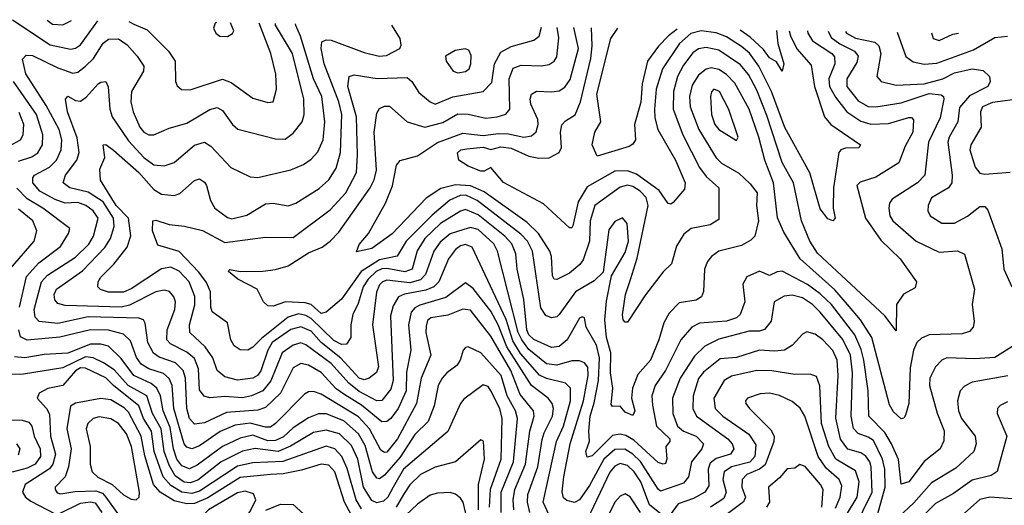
# Model space of a CAD drawing. Extents: x 1308313 to 1441400, y 959662 to 1036319.
# Tile 221 of 256: x 1311815 to 1315702, y 1034363 to 1036279. Entities that reach past the tile are written whole.
import ezdxf

# ---------------------------------------------------------------- set-up
doc = ezdxf.new("R2010")
doc.units = 0

msp = doc.modelspace()

# ---------------------------------------------------------------- linework, layer by layer
at = {"layer": '0CON10XD'}
for points in [[(1311787.2, 1036278.5), (1311935, 1036180), (1312015, 1036162.6), (1312035, 1036166.5), (1312055, 1036179.6), (1312124, 1036273.7)], [(1313829.4, 1034335), (1313820.1, 1034375), (1313821.2, 1034405), (1313860.4, 1034515), (1313878.1, 1034621.9), (1313885, 1034648.9), (1313917.8, 1034715), (1313921.7, 1034745), (1313917.5, 1034765), (1313901.8, 1034785), (1313835.1, 1034835.1), (1313738.6, 1034988.6), (1313703.9, 1035075), (1313675, 1035128.1), (1313605, 1035218.2), (1313575, 1035240), (1313497.7, 1035182.3), (1313395, 1035152.8), (1313375, 1035142.3), (1313360, 1035125), (1313350.2, 1035075), (1313359.2, 1034975), (1313342.3, 1034887.7), (1313340.7, 1034815), (1313309.5, 1034745), (1313280.6, 1034705), (1313265, 1034693.6), (1313245, 1034691.9), (1313165, 1034757.9), (1313098.6, 1034798.6), (1313065, 1034822.8), (1313005, 1034886.6), (1312955, 1034915.6), (1312925, 1034921.7), (1312894.3, 1034905), (1312844.7, 1034805.3), (1312785, 1034748.1), (1312755, 1034737.6), (1312631.4, 1034728.6), (1312545, 1034688.3), (1312505, 1034682.5), (1312486, 1034705), (1312475.4, 1034745.4), (1312469.3, 1034865), (1312461, 1034895), (1312430.6, 1034925), (1312365, 1034947.8), (1312343.1, 1034963.1), (1312320.7, 1035005), (1312310.9, 1035080.9), (1312304.3, 1035095), (1312285, 1035100.7), (1312085, 1035107), (1311965, 1035080.2), (1311892.5, 1035087.5), (1311876.1, 1035105), (1311872, 1035135), (1311901, 1035245), (1311925, 1035270.4), (1312035, 1035342.4), (1312087.5, 1035392.5), (1312106.1, 1035425), (1312124.8, 1035495), (1312105.7, 1035525), (1312076.7, 1035545), (1312045, 1035557), (1311995, 1035554.8), (1311955, 1035568.9), (1311895, 1035602.7), (1311866.4, 1035635), (1311866.6, 1035655), (1311873.3, 1035665), (1311932.8, 1035697.2), (1311960, 1035725), (1311979, 1035765), (1311981.3, 1035805), (1311970.6, 1035845), (1311920, 1035940), (1311839.2, 1036065), (1311826.6, 1036123.4), (1311841.2, 1036138.8), (1311865, 1036137.7), (1311965, 1036088), (1312025, 1036068), (1312045, 1036071.8), (1312075, 1036095.2), (1312106.9, 1036125), (1312145, 1036186.5), (1312165, 1036202.1), (1312205, 1036203.7), (1312239.8, 1036179.8), (1312279.3, 1036135), (1312304.6, 1036095), (1312303.2, 1036075), (1312256.2, 1035995), (1312254, 1035955), (1312263.3, 1035915), (1312288.7, 1035855), (1312305, 1035835.4), (1312325, 1035824), (1312345, 1035823.9), (1312405, 1035850.8), (1312475, 1035870.9), (1312565, 1035924.7), (1312595, 1035931.6), (1312615, 1035920.4), (1312655.4, 1035865), (1312676.3, 1035846.3), (1312825, 1035808.7), (1312862.4, 1035807.6), (1312895, 1035831.5), (1312929.7, 1035875), (1312937.4, 1035905), (1312937.2, 1035965), (1312891.5, 1036145), (1312825, 1036256.5), (1312824.3, 1036263.8)], [(1311923.1, 1036276.6), (1311945, 1036261.2), (1311985, 1036258.6), (1312019.5, 1036275.2)], [(1312427.4, 1035135), (1312430.5, 1035165), (1312424.1, 1035185), (1312406, 1035206), (1312385, 1035212.1), (1312352.2, 1035205), (1312248.1, 1035151.9), (1312215, 1035144.4), (1311995, 1035150.8), (1311965, 1035159.6), (1311953.1, 1035173.1), (1311951, 1035195), (1311960.3, 1035215), (1312062.4, 1035287.6), (1312150.5, 1035379.5), (1312173.1, 1035415), (1312187.7, 1035462.3), (1312185.1, 1035495), (1312145, 1035559.7), (1312085, 1035597.6), (1312013.5, 1035615), (1311986.2, 1035635), (1311995.3, 1035665), (1312041.2, 1035725), (1312049.3, 1035755), (1312042, 1035812), (1312004.3, 1035915), (1311996.4, 1035965), (1312005, 1035976.8), (1312035, 1035960.4), (1312055, 1035957.1), (1312077.4, 1035972.6), (1312125, 1036025.4), (1312135, 1036032.7), (1312155, 1036034.2), (1312163.9, 1036013.9), (1312171, 1035925), (1312180.6, 1035895), (1312245, 1035800.4), (1312305, 1035734.4), (1312345, 1035706.2), (1312385, 1035702), (1312424.7, 1035715.3), (1312505, 1035783.2), (1312545, 1035796), (1312569.9, 1035779.9), (1312648.9, 1035695), (1312725, 1035658.6), (1312755, 1035656.3), (1312885, 1035686.5), (1312935, 1035706.7), (1312965, 1035728), (1312992.3, 1035757.7), (1313012.4, 1035805), (1313020, 1035875), (1313008, 1035975), (1312975.4, 1036045), (1312923.8, 1036213.8), (1312904.7, 1036255.3), (1312904, 1036262.7)], [(1312245.8, 1036272), (1312265, 1036260.6), (1312318.3, 1036238.3), (1312402.5, 1036155), (1312428.2, 1036115), (1312430.4, 1036035), (1312437.2, 1036017.2), (1312453.7, 1036003.7), (1312488, 1036002), (1312615, 1036044.1), (1312650.4, 1036030.4), (1312735, 1035968.4), (1312795, 1035951.8), (1312815.3, 1035954.7), (1312829.4, 1036005), (1312826.4, 1036063.6), (1312806.9, 1036145), (1312760, 1036264.7)], [(1312591.8, 1036267.1), (1312586.7, 1036265), (1312580, 1036245), (1312588.8, 1036225), (1312605, 1036214.2), (1312635, 1036212), (1312655, 1036223.8), (1312660, 1036235), (1312647.7, 1036266.3)], [(1315201, 1034325), (1315232.1, 1034435), (1315229.9, 1034505), (1315221.3, 1034545), (1315185, 1034618), (1315165, 1034632.2), (1315125, 1034646.1), (1315106.2, 1034666.2), (1315096.8, 1034715), (1315102.5, 1034885), (1315094.6, 1034955), (1315065, 1035017), (1314975.1, 1035125.1), (1314944.4, 1035155), (1314905, 1035181.3), (1314865, 1035191.5), (1314832.5, 1035187.5), (1314794, 1035165), (1314781.2, 1035088.8), (1314755, 1035056.7), (1314735, 1035050), (1314695, 1035050), (1314575, 1035018.9), (1314519.2, 1034990.8), (1314478.5, 1034951.5), (1314422.6, 1034865), (1314391.6, 1034785), (1314393.8, 1034725), (1314411.7, 1034675), (1314435, 1034654.8), (1314485.4, 1034635), (1314514.7, 1034605), (1314507.6, 1034585), (1314466.6, 1034535), (1314455.2, 1034475), (1314435, 1034450), (1314345, 1034418.8), (1314335, 1034426), (1314265.1, 1034535.1), (1314235, 1034565.1), (1314204.1, 1034584.1), (1314165, 1034583.2), (1314121.4, 1034545), (1314065, 1034441.6), (1314025, 1034384.7), (1314005, 1034373.9), (1313975, 1034381.3), (1313962.3, 1034392.3), (1313956.1, 1034416.1), (1313962.9, 1034475), (1313988.4, 1034605), (1314040.1, 1034775), (1314059.5, 1034875), (1314057.2, 1034907.2), (1314045, 1034925.3), (1314025, 1034933), (1313995, 1034932.2), (1313935, 1034916.2), (1313895, 1034921.4), (1313825, 1034977.4), (1313796.8, 1035015), (1313783.4, 1035045), (1313700.8, 1035365), (1313687.4, 1035395), (1313625, 1035451.3), (1313595, 1035458.4), (1313568.6, 1035451.4), (1313515, 1035433.3), (1313475, 1035400.7), (1313449.5, 1035365), (1313416.6, 1035273.4), (1313397.9, 1035252.1), (1313355, 1035240.9), (1313265, 1035251.5), (1313246.9, 1035245), (1313235, 1035232.4), (1313224, 1035204), (1313208.3, 1035075), (1313231.1, 1034908.9), (1313223.5, 1034886.5), (1313195, 1034864.1), (1313175, 1034858.1), (1313155, 1034864.8), (1313083.3, 1034943.3), (1313005.4, 1035005.4), (1312965, 1035049.3), (1312925, 1035066.6), (1312885, 1035056.1), (1312812.3, 1035005), (1312794.2, 1034975), (1312767, 1034893), (1312753.5, 1034875), (1312735.7, 1034864.3), (1312675, 1034856.5), (1312625, 1034870.2), (1312595.2, 1034895.2), (1312577.9, 1034945), (1312547.7, 1034987.7), (1312486.8, 1035045), (1312485.6, 1035075), (1312506.1, 1035153.9), (1312506.6, 1035186.6), (1312484.1, 1035245), (1312445, 1035287), (1312412.3, 1035302.3), (1312375, 1035295.2), (1312255, 1035216.4), (1312225, 1035203.5), (1312165, 1035203.8), (1312134.1, 1035214.1), (1312123.3, 1035225), (1312124.6, 1035245), (1312135, 1035262.2), (1312186.1, 1035313.9), (1312239, 1035381), (1312253.6, 1035426.4), (1312244, 1035495), (1312195.2, 1035545), (1312134.6, 1035645), (1312131.1, 1035688.9), (1312151.1, 1035735), (1312144.5, 1035785.5), (1312155, 1035786.7), (1312185, 1035763.6), (1312285, 1035675.2), (1312345, 1035609.2), (1312375, 1035590.9), (1312425, 1035584.6), (1312447.5, 1035592.5), (1312505, 1035643.6), (1312525, 1035650.5), (1312545, 1035637.8), (1312553.1, 1035625), (1312568.1, 1035565), (1312585.3, 1035535), (1312635, 1035498.4), (1312653.1, 1035493.1), (1312712.1, 1035507.9), (1312785, 1035552.6), (1312815, 1035554.2), (1312875, 1035544.7), (1312905, 1035554.7), (1312997.5, 1035612.5), (1313035, 1035646.2), (1313065, 1035692.2), (1313080.8, 1035755), (1313086.8, 1035905), (1313075.4, 1035955), (1313016.6, 1036105), (1313004.8, 1036165.2), (1313008.3, 1036191.7), (1313025, 1036199.3), (1313045, 1036197.2), (1313175, 1036149.1), (1313234.7, 1036135.3), (1313262.6, 1036137.4), (1313315.6, 1036165), (1313321.3, 1036178.7), (1313317.5, 1036205), (1313283.5, 1036257.3)], [(1315742.7, 1034995), (1315665, 1034946.5), (1315585, 1034940.8), (1315475, 1034944.1), (1315454.8, 1034935.2), (1315430.8, 1034909.2), (1315408.1, 1034865), (1315406.5, 1034835), (1315436.5, 1034726.5), (1315464, 1034656), (1315462.9, 1034617.1), (1315448.2, 1034585), (1315385, 1034535.3), (1315325, 1034455.9), (1315295, 1034446.2), (1315283.8, 1034543.8), (1315256.2, 1034605), (1315230.1, 1034650.1), (1315166.5, 1034715), (1315164.5, 1034815), (1315147.8, 1034935), (1315137.5, 1034977.5), (1315112.5, 1035035), (1315020, 1035155), (1314975, 1035197.7), (1314925, 1035234.2), (1314825, 1035286.3), (1314805, 1035284.3), (1314775, 1035269.4), (1314735, 1035286.3), (1314685, 1035264.4), (1314670, 1035235), (1314677.7, 1035165), (1314658.9, 1035115), (1314645, 1035101.8), (1314605, 1035089.2), (1314498.3, 1035081.7), (1314467.9, 1035065), (1314424.8, 1035015.2), (1314364.8, 1034895), (1314323.2, 1034835), (1314310.2, 1034795), (1314312.8, 1034757.3), (1314329, 1034675), (1314380.9, 1034625), (1314381.8, 1034615), (1314365.2, 1034594.8), (1314370, 1034545), (1314365, 1034528.2), (1314355, 1034524.7), (1314335, 1034531.7), (1314240, 1034620), (1314208.4, 1034638.4), (1314185, 1034643.9), (1314155, 1034638.3), (1314075, 1034558), (1314055, 1034553.1), (1314050, 1034575), (1314064.7, 1034615.3), (1314061.5, 1034655), (1314066.9, 1034715), (1314083.1, 1034766.9), (1314099.3, 1034855), (1314104, 1034944), (1314091.7, 1034995), (1314050.7, 1035065), (1314045, 1035102.5), (1314035, 1035106.5), (1314025, 1035100.6), (1313975.8, 1035015), (1313945, 1034988.7), (1313914.3, 1034985), (1313845, 1035016.9), (1313825, 1035034.8), (1313816.4, 1035055), (1313804.9, 1035174.9), (1313778.6, 1035295), (1313773.5, 1035355), (1313757.3, 1035395), (1313730.5, 1035425), (1313625, 1035508.4), (1313575, 1035530), (1313555, 1035523.5), (1313475.9, 1035474.1), (1313414.2, 1035415), (1313383.5, 1035366.5), (1313365, 1035294.3), (1313335, 1035284.2), (1313265, 1035296.9), (1313245, 1035295.3), (1313222.6, 1035285), (1313190.9, 1035255), (1313171.4, 1035225), (1313151.6, 1035158.4), (1313130.4, 1035115), (1313122.9, 1035075), (1313122.9, 1035025), (1313105, 1034998.7), (1313085, 1034997.4), (1313055, 1035013.2), (1312965, 1035100.4), (1312945, 1035112.2), (1312915, 1035118.1), (1312874.6, 1035105.4), (1312769.6, 1035020.4), (1312735, 1034986.7), (1312715, 1034975.4), (1312685, 1034976.7), (1312661.7, 1034991.7), (1312649, 1035015), (1312635, 1035082.5), (1312575, 1035125.7), (1312569.2, 1035145), (1312568.4, 1035205), (1312551.9, 1035241.9), (1312522.2, 1035282.2), (1312445, 1035363.5), (1312359.7, 1035389.7), (1312339.1, 1035445), (1312340.6, 1035485), (1312352.5, 1035487.5), (1312405, 1035470.2), (1312465, 1035463.7), (1312536.7, 1035446.7), (1312625, 1035399.5), (1312785, 1035421.3), (1312895, 1035419.6), (1313041, 1035529), (1313102.2, 1035595), (1313144.5, 1035675.5), (1313148.7, 1035745), (1313145.2, 1035895), (1313110.9, 1036015), (1313116, 1036054), (1313135, 1036061.5), (1313226.1, 1036046.1), (1313345, 1036050), (1313363.1, 1036035), (1313391.3, 1035991.3), (1313435, 1035954.7), (1313455, 1035945.3), (1313525, 1035974.5), (1313644.2, 1035995.7), (1313679.3, 1036030.7), (1313689.1, 1036105), (1313715, 1036150.5), (1313755, 1036172.8), (1313845, 1036197.9), (1313866, 1036214), (1313874.6, 1036249)], [(1315006.7, 1036232.9), (1315018.2, 1036208.2), (1315052.9, 1036182.9), (1315110.9, 1036155), (1315124.8, 1036135), (1315120.1, 1036109.9), (1315079.8, 1036045), (1315080.9, 1036015), (1315125, 1035958.8), (1315165, 1035936.5), (1315195, 1035935.2), (1315295, 1035951), (1315405, 1035987.3), (1315452.5, 1035982.5), (1315462.3, 1035975), (1315463.4, 1035965), (1315448.6, 1035891.4), (1315402.5, 1035795), (1315388.4, 1035665), (1315359.6, 1035635), (1315259.3, 1035570.7), (1315248.9, 1035555), (1315245.9, 1035535), (1315250, 1035505), (1315262, 1035485), (1315354.4, 1035404.4), (1315445, 1035362), (1315516.8, 1035366.8), (1315545, 1035354), (1315584.5, 1035215), (1315574.6, 1035155), (1315582.6, 1035087.4), (1315579.4, 1035065), (1315565, 1035048.6), (1315535, 1035039.6), (1315404.8, 1035035.2), (1315375, 1035022.7), (1315356.6, 1035005), (1315343, 1034975), (1315330, 1034905), (1315324.5, 1034765), (1315311.7, 1034718.3), (1315305, 1034706.7), (1315295, 1034704.2), (1315265, 1034732.2), (1315249.2, 1034759.2), (1315178.7, 1035025), (1315134.1, 1035094.1), (1315082.5, 1035155), (1315032.7, 1035212.7), (1314895.7, 1035335), (1314831, 1035441), (1314806.7, 1035496.7), (1314790.7, 1035635), (1314756.4, 1035725), (1314732.7, 1035815), (1314694.8, 1035925), (1314638.1, 1036028.1), (1314605, 1036062.7), (1314575, 1036082.5), (1314545, 1036088.8), (1314525, 1036083.5), (1314495, 1036059.7), (1314470.1, 1036019.9), (1314459.8, 1035975), (1314461.2, 1035935), (1314496.2, 1035845), (1314564.1, 1035734.1), (1314585, 1035713), (1314653.4, 1035673.4), (1314698.3, 1035631.7), (1314725.8, 1035595), (1314723.3, 1035545), (1314731.1, 1035485), (1314717.1, 1035425), (1314701.7, 1035408.3), (1314665, 1035388.2), (1314575.2, 1035364.8), (1314546.5, 1035345), (1314530.4, 1035325), (1314518.7, 1035295), (1314513.9, 1035206.1), (1314506.5, 1035185), (1314485, 1035171.5), (1314418.1, 1035161.9), (1314378.8, 1035121.2), (1314357.6, 1035082.4), (1314338.7, 1035015), (1314305.2, 1034935), (1314255, 1034879.5), (1314233.9, 1034825), (1314229.7, 1034785), (1314242.9, 1034735), (1314235, 1034716.7), (1314205, 1034730.9), (1314185, 1034753.5), (1314155, 1034752.5), (1314150, 1034760), (1314157.1, 1034825), (1314147.2, 1034885), (1314148.8, 1034965), (1314131.8, 1035025), (1314124.6, 1035095), (1314131.3, 1035168.7), (1314151.3, 1035268.7), (1314205, 1035360.4), (1314218.3, 1035405), (1314213.6, 1035475), (1314195, 1035496.7), (1314165, 1035482.5), (1314140.6, 1035449.4), (1314117.9, 1035282.1), (1314082.2, 1035247.8), (1314009.5, 1035205), (1313945, 1035115.3), (1313935, 1035106.4), (1313915, 1035102), (1313891.9, 1035111.9), (1313872.1, 1035142.1), (1313839.5, 1035365), (1313820.3, 1035405), (1313792.9, 1035432.9), (1313621.5, 1035565), (1313576.4, 1035586.4), (1313553.9, 1035585), (1313513.6, 1035566.4), (1313442.7, 1035507.3), (1313341.2, 1035405), (1313304.5, 1035345.5), (1313235, 1035331.6), (1313163.5, 1035285), (1313085, 1035176.2), (1313025, 1035124.7), (1313005, 1035119.6), (1312965, 1035154.8), (1312942, 1035162), (1312864.8, 1035165.2), (1312815, 1035148.4), (1312795, 1035150), (1312777.7, 1035165), (1312752.5, 1035215), (1312675.8, 1035255), (1312638.8, 1035285), (1312640.8, 1035289.2), (1312645, 1035293.3), (1312685, 1035285.3), (1312775, 1035286.7), (1312825, 1035293.1), (1312875, 1035307.9), (1312955, 1035359.1), (1313008.6, 1035381.4), (1313041.2, 1035405), (1313075, 1035440.9), (1313199.1, 1035615), (1313215, 1035646.5), (1313223.8, 1035685), (1313214.8, 1035835), (1313225, 1035910), (1313235, 1035928.6), (1313255, 1035937.8), (1313275, 1035937.5), (1313345, 1035876.2), (1313415, 1035854.2), (1313485, 1035873.3), (1313545, 1035906.6), (1313585, 1035905.9), (1313655, 1035890.5), (1313700, 1035895), (1313733.9, 1035906.1), (1313749.3, 1035925), (1313747.3, 1036045), (1313762.5, 1036087.5), (1313795, 1036099.6), (1313875, 1036096.9), (1313905, 1036101.6), (1313924.6, 1036115), (1313935, 1036131.9), (1313942.8, 1036207.2), (1313937.4, 1036248.1)], [(1314924.4, 1036234.1), (1314926.1, 1036225), (1314945.4, 1036195.4), (1315020.6, 1036145), (1315031.6, 1036131.6), (1315032.4, 1036105), (1315009.5, 1036045), (1315011.7, 1036015), (1315035, 1035972.3), (1315080.3, 1035915), (1315135, 1035878.8), (1315175, 1035866.6), (1315245, 1035868.6), (1315325, 1035892.9), (1315335, 1035892.7), (1315343, 1035883), (1315340.4, 1035835), (1315310.1, 1035779.9), (1315286.1, 1035713.9), (1315195, 1035658), (1315132.5, 1035637.5), (1315119.6, 1035625), (1315153.9, 1035495), (1315215, 1035409.1), (1315290.9, 1035335), (1315355.8, 1035244.2), (1315349.7, 1035220.3), (1315304.3, 1035195.7), (1315276.9, 1035155), (1315275, 1035051.2), (1315229.9, 1035109.9), (1314965, 1035357.6), (1314933.8, 1035405), (1314901.1, 1035485), (1314869.8, 1035635), (1314824.9, 1035715), (1314765, 1035900), (1314725, 1036000.8), (1314692.7, 1036062.7), (1314661.1, 1036101.1), (1314575, 1036157.7), (1314525, 1036168.4), (1314495, 1036163.5), (1314472.2, 1036147.8), (1314435, 1036098.7), (1314412, 1036055), (1314395.9, 1035995), (1314394.4, 1035925), (1314432.5, 1035825), (1314498.4, 1035695), (1314525, 1035660), (1314575.3, 1035615), (1314575, 1035490), (1314541.3, 1035468.7), (1314465.7, 1035454.3), (1314436.9, 1035433.1), (1314408, 1035385), (1314387.8, 1035315), (1314355, 1035284.4), (1314285, 1035192.9), (1314215, 1035085.7), (1314205, 1035085.7), (1314196.9, 1035095), (1314194.7, 1035114.7), (1314206, 1035195), (1314226, 1035254), (1314252.8, 1035337.2), (1314296.3, 1035545), (1314287.5, 1035577.5), (1314265, 1035601.6), (1314235, 1035620.5), (1314215, 1035625.2), (1314185, 1035617.7), (1314085, 1035545.8), (1314067.3, 1035485), (1314064.3, 1035405), (1314039.1, 1035330.9), (1314026.6, 1035313.4), (1313985, 1035279.1), (1313935, 1035253.2), (1313925, 1035255.5), (1313918.5, 1035268.5), (1313914.8, 1035344.8), (1313908.3, 1035365), (1313863.2, 1035435), (1313818.4, 1035478.4), (1313649.1, 1035599.1), (1313595, 1035622.9), (1313535, 1035627.6), (1313477.9, 1035612.1), (1313419.4, 1035575), (1313285, 1035433.7), (1313205, 1035375.8), (1313145, 1035363.3), (1313155, 1035391.9), (1313191.5, 1035435), (1313258.6, 1035555), (1313286.2, 1035623.8), (1313303.1, 1035705), (1313317.1, 1035722.9), (1313385, 1035741.8), (1313465, 1035794.5), (1313565, 1035830.6), (1313645, 1035821.4), (1313705, 1035829.8), (1313745, 1035828.3), (1313805.2, 1035814.8), (1313835, 1035820.9), (1313854.3, 1035835.7), (1313862.2, 1035865), (1313860.2, 1035885), (1313832.2, 1035945), (1313829.7, 1035965), (1313835.5, 1035985), (1313855, 1035997.2), (1313915, 1035993.8), (1313945, 1035998.4), (1313967.1, 1036012.9), (1313987.5, 1036042.5), (1314020.4, 1036165), (1314002.5, 1036247.2)], [(1314853.1, 1036235.1), (1314858.2, 1036215), (1314883.3, 1036163.3), (1314939.1, 1036099.1), (1314952, 1036015), (1314992.2, 1035895), (1315017.7, 1035865), (1315134.2, 1035785), (1315127.1, 1035772.9), (1315075, 1035771.5), (1315056.2, 1035765), (1315048.6, 1035755), (1315027.8, 1035615), (1315025.9, 1035535), (1315034.3, 1035495), (1315025, 1035485.7), (1315005, 1035493.3), (1314975, 1035532), (1314933.7, 1035675), (1314835, 1035853.8), (1314782.6, 1035995), (1314732.8, 1036095), (1314696, 1036146), (1314665, 1036172.2), (1314605, 1036210.6), (1314565, 1036227.3), (1314505, 1036234.2), (1314465, 1036223.5), (1314419.5, 1036185), (1314353, 1036085), (1314327.7, 1036005), (1314321.2, 1035925), (1314322, 1035892), (1314333.9, 1035845), (1314404.5, 1035725), (1314442.6, 1035635), (1314439.6, 1035610.4), (1314395, 1035557.8), (1314385, 1035551.1), (1314375, 1035552.9), (1314339.4, 1035605), (1314249.7, 1035669.7), (1314215, 1035682.4), (1314165, 1035680.7), (1314055, 1035619.1), (1314020.1, 1035559.9), (1313998.8, 1035465), (1313995, 1035457.5), (1313985, 1035457.1), (1313882.5, 1035552.5), (1313725, 1035636.2), (1313675.2, 1035695.2), (1313648.5, 1035681.5), (1313635, 1035681.1), (1313585, 1035700.3), (1313548.6, 1035725), (1313542.9, 1035752.9), (1313556, 1035765), (1313580.6, 1035769.4), (1313645.1, 1035775.1), (1313675, 1035766.4), (1313715, 1035777.2), (1313755, 1035771.2), (1313825, 1035739.7), (1313865, 1035732), (1313905, 1035733.4), (1313944.1, 1035755), (1313954.3, 1035775), (1313950.4, 1035835), (1313955, 1035864), (1313969.9, 1035880.1), (1314007.2, 1035902.8), (1314028.6, 1035955), (1314070, 1036125), (1314075.5, 1036175.5), (1314072.4, 1036246.2)], [(1314410.1, 1036241.4), (1314376, 1036215), (1314336.3, 1036173.7), (1314294, 1036115), (1314271.7, 1036025), (1314267.4, 1035952.6), (1314242.6, 1035865), (1314245.6, 1035805), (1314235, 1035787.5), (1314221.2, 1035778.8), (1314095, 1035740.6), (1314074.4, 1035785), (1314085.3, 1035835), (1314109.2, 1035875), (1314094, 1035985), (1314148.2, 1036205), (1314176.2, 1036244.7)], [(1314802.9, 1036235.8), (1314808, 1036185), (1314831.1, 1036105), (1314825, 1036076), (1314802.4, 1036112.4), (1314775, 1036128.7), (1314751.5, 1036161.5), (1314699.3, 1036209.3), (1314659, 1036237.9)], [(1315075.4, 1036232), (1315079, 1036225), (1315115, 1036205.5), (1315190.3, 1036190.3), (1315207, 1036175), (1315214, 1036145), (1315199.2, 1036055), (1315215.3, 1036035.3), (1315275, 1036020), (1315385, 1036024.9), (1315459.6, 1036045), (1315505, 1036068.8), (1315574.7, 1036084.7), (1315618.2, 1036078.2), (1315643.1, 1036055), (1315646.5, 1036035), (1315636.7, 1036015), (1315565, 1035977.8), (1315525, 1035932.5), (1315518.4, 1035875), (1315484.3, 1035815), (1315479.6, 1035795), (1315496.2, 1035665), (1315494.7, 1035635), (1315481.5, 1035615), (1315415, 1035576.1), (1315400.9, 1035545), (1315400.4, 1035525), (1315408.8, 1035505), (1315455.7, 1035475.7), (1315505, 1035475.7), (1315556.7, 1035503.3), (1315605, 1035541.8), (1315625, 1035541.9), (1315637.1, 1035527.1), (1315692.4, 1035375), (1315700.7, 1035295), (1315732.3, 1035225)], [(1315278.6, 1036229.1), (1315313, 1036133), (1315342.5, 1036112.5), (1315385, 1036103.5), (1315435, 1036107.7), (1315580.1, 1036159.9), (1315665, 1036208.1), (1315715, 1036213)], [(1315414.6, 1036227.2), (1315420.6, 1036205), (1315445, 1036196.2), (1315499, 1036221), (1315521.3, 1036225.7)], [(1313545, 1036069.5), (1313575, 1036074.1), (1313588.8, 1036085), (1313596.1, 1036105), (1313597.7, 1036137.7), (1313588.2, 1036158.2), (1313573.2, 1036163.2), (1313533.6, 1036156.4), (1313496.2, 1036135), (1313498, 1036115), (1313525.6, 1036075.6), (1313545, 1036069.5)], [(1311810, 1035720), (1311862.7, 1035737.3), (1311886.5, 1035753.5), (1311904.5, 1035785.5), (1311907, 1035825), (1311881.3, 1035905), (1311790.8, 1036035)], [(1314645, 1035802.5), (1314651.4, 1035815), (1314615, 1035924.4), (1314578.2, 1035995), (1314555, 1036004.4), (1314545.4, 1035994.6), (1314542.5, 1035975), (1314545.8, 1035905), (1314559.5, 1035865), (1314575, 1035846), (1314645, 1035802.5)], [(1315775, 1035968.2), (1315655, 1035951.6), (1315615.4, 1035935), (1315607.8, 1035915), (1315611.2, 1035855), (1315569.3, 1035785), (1315565.9, 1035765), (1315587.3, 1035697.3), (1315605, 1035673.1), (1315625, 1035669.1), (1315725, 1035676.7)], [(1311745.3, 1035765), (1311817.6, 1035805), (1311829.1, 1035825), (1311831.7, 1035865), (1311813.1, 1035913.1)], [(1311814.9, 1035145), (1311842, 1035265), (1311890, 1035320), (1311975.8, 1035384.2), (1312007.5, 1035435), (1312013.6, 1035455), (1311907, 1035535), (1311845, 1035571.8), (1311803.6, 1035613.6)], [(1311735, 1035248.8), (1311871.8, 1035405), (1311882.4, 1035445), (1311866.5, 1035485), (1311810.5, 1035530.5)], [(1313904.6, 1034324.6), (1313881.5, 1034375), (1313933.7, 1034615), (1313961.7, 1034675), (1313989.4, 1034775), (1313988.9, 1034825), (1313969.4, 1034845), (1313895, 1034863.2), (1313866.9, 1034876.9), (1313792.3, 1034962.3), (1313762.3, 1035012.3), (1313735.6, 1035095.6), (1313600.7, 1035380.7), (1313575, 1035391.5), (1313555, 1035386.7), (1313535, 1035372.5), (1313508.4, 1035335), (1313469.6, 1035245), (1313450.3, 1035225), (1313418.8, 1035211.2), (1313333.7, 1035196.3), (1313310, 1035185), (1313289.6, 1035150.4), (1313279.4, 1035110.6), (1313289.6, 1034855), (1313279.6, 1034820.4), (1313245, 1034776.1), (1313225, 1034775.2), (1313155, 1034811.7), (1313114.4, 1034844.4), (1313045, 1034922), (1312945, 1034996.3), (1312925, 1035004.1), (1312895, 1034994.8), (1312850.6, 1034965), (1312805.9, 1034854.1), (1312774.9, 1034815.1), (1312730.5, 1034795), (1312695, 1034787.2), (1312625, 1034791.6), (1312566.2, 1034786.2), (1312543.3, 1034793.3), (1312525, 1034818.9), (1312520.9, 1034900.9), (1312505, 1034942.1), (1312475, 1034967.2), (1312409.8, 1034999.8), (1312396.3, 1035015), (1312397.5, 1035055), (1312427.4, 1035135)], [(1313765.4, 1034345), (1313762.7, 1034385), (1313769.5, 1034425), (1313811.5, 1034525), (1313829.4, 1034655), (1313845.6, 1034715), (1313843.3, 1034735), (1313790.2, 1034800.2), (1313753.4, 1034895), (1313675, 1035029.5), (1313595, 1035133), (1313565, 1035137.2), (1313505, 1035112.9), (1313437.8, 1035102.2), (1313425, 1035091.9), (1313419.1, 1035069.1), (1313418.9, 1035045), (1313438.4, 1034955), (1313399.8, 1034865), (1313381.9, 1034765), (1313307, 1034625), (1313265, 1034572.7), (1313255, 1034571.4), (1313240.5, 1034580.5), (1313195.7, 1034665), (1313152.4, 1034712.4), (1313005, 1034801.2), (1312975, 1034812.1), (1312955, 1034810.7), (1312938.7, 1034801.3), (1312825.3, 1034685), (1312805, 1034671), (1312785, 1034670.8), (1312725, 1034687.3), (1312665, 1034679.1), (1312606.4, 1034653.6), (1312525, 1034597.2), (1312495, 1034586.1), (1312475, 1034591.7), (1312463.9, 1034605), (1312423.7, 1034745), (1312416.3, 1034835), (1312405, 1034863.5), (1312382.2, 1034882.2), (1312325, 1034901.4), (1312295, 1034919), (1312276, 1034946), (1312252, 1035012), (1312225, 1035037.6), (1312165, 1035053.9), (1312095, 1035054.5), (1311974.1, 1035025.9), (1311845, 1035014.8), (1311817.7, 1035027.7), (1311811.2, 1035055)], [(1315106.9, 1034265), (1315180.9, 1034415), (1315177, 1034515), (1315171.6, 1034535), (1315155, 1034556.5), (1315135, 1034569.6), (1315083.8, 1034583.8), (1315055, 1034623.8), (1315036.6, 1034706.6), (1315045.5, 1034875), (1315042.7, 1034935), (1315025, 1034973.1), (1314985, 1035015.3), (1314955, 1035037.5), (1314922.7, 1035047.3), (1314905, 1035038.6), (1314866, 1034994), (1314834.8, 1034975.2), (1314795, 1034970.4), (1314735, 1034975.2), (1314645, 1034946), (1314579.7, 1034940.3), (1314515, 1034887.6), (1314495, 1034863.2), (1314473.6, 1034795), (1314471.7, 1034745), (1314486.4, 1034715), (1314610.3, 1034625), (1314628.1, 1034605), (1314633.8, 1034585), (1314620.4, 1034565), (1314565, 1034547.7), (1314541.4, 1034528.6), (1314533, 1034505), (1314535, 1034440), (1314519.2, 1034415), (1314475, 1034389.2), (1314415, 1034369.2), (1314383.5, 1034325)], [(1313716.3, 1034335), (1313716.3, 1034415), (1313764.6, 1034535), (1313779.6, 1034705), (1313771.8, 1034735), (1313740, 1034795), (1313715.3, 1034875.3), (1313635, 1034964.1), (1313585, 1034988.1), (1313574.4, 1034985.6), (1313565.5, 1034974.5), (1313553.8, 1034935), (1313541.2, 1034915), (1313501.5, 1034885), (1313482.6, 1034865), (1313467, 1034835), (1313451.7, 1034755), (1313426.9, 1034693.1), (1313375, 1034641.6), (1313317.2, 1034552.8), (1313255, 1034481.7), (1313235, 1034467.6), (1313225, 1034470), (1313207.9, 1034495), (1313178.3, 1034598.3), (1313153, 1034645), (1313095, 1034696), (1313025, 1034723.2), (1312995, 1034724.1), (1312955, 1034708.4), (1312895, 1034669), (1312856.6, 1034633.4), (1312825, 1034617.9), (1312795, 1034617.1), (1312735, 1034639.7), (1312685, 1034627.7), (1312615, 1034595.2), (1312515, 1034521), (1312485, 1034507.3), (1312455, 1034518.8), (1312434.9, 1034545), (1312421.8, 1034585), (1312409.3, 1034669.3), (1312381.3, 1034735), (1312371.2, 1034795), (1312356.2, 1034825), (1312333.8, 1034843.8), (1312265.4, 1034875.4), (1312215, 1034942.6), (1312165, 1034990.4), (1312135, 1034998.5), (1312095, 1034999), (1312005, 1034963.7), (1311911.8, 1034958.2), (1311835, 1034944.5), (1311795, 1034948.8)], [(1313670.2, 1034355), (1313673.5, 1034426.5), (1313715.9, 1034545), (1313719.5, 1034705), (1313710.5, 1034745), (1313675, 1034814.5), (1313665, 1034830.9), (1313645, 1034838.2), (1313568.2, 1034781.8), (1313555.3, 1034764.7), (1313505.5, 1034654.5), (1313329.7, 1034505), (1313288.9, 1034435), (1313267.8, 1034395), (1313251.1, 1034378.9), (1313225, 1034372.2), (1313205, 1034382.1), (1313172.6, 1034435), (1313149.8, 1034545), (1313125, 1034599.2), (1313077.6, 1034645), (1313025, 1034659), (1312975, 1034649.5), (1312884.1, 1034595.9), (1312835.3, 1034574.7), (1312745, 1034587.5), (1312695, 1034576.8), (1312609.8, 1034535), (1312518, 1034462), (1312488.6, 1034451.4), (1312464.6, 1034454.6), (1312429.3, 1034479.3), (1312405, 1034521), (1312384.7, 1034575), (1312373.5, 1034665), (1312339.2, 1034725), (1312317.2, 1034795), (1312243.2, 1034835), (1312187.7, 1034897.7), (1312146.5, 1034925), (1312104.9, 1034944.9), (1312075, 1034948.9), (1311985, 1034904.8), (1311829.6, 1034880.4), (1311779.1, 1034879.1)], [(1313165, 1034349.6), (1313142.9, 1034385), (1313108.3, 1034508.3), (1313086.8, 1034555), (1313059.7, 1034585), (1313025, 1034596.4), (1312853.8, 1034536.2), (1312735, 1034530.8), (1312675, 1034516.8), (1312525, 1034418), (1312495, 1034409.2), (1312455, 1034414.9), (1312411.1, 1034441.1), (1312381, 1034475), (1312346.3, 1034575), (1312334.9, 1034655), (1312304, 1034705), (1312285, 1034755.7), (1312185.1, 1034835.1), (1312155, 1034865.9), (1312075, 1034903.3), (1312055, 1034905.8), (1312035, 1034893.6), (1311985, 1034835.2), (1311926.6, 1034823.4), (1311892.2, 1034805), (1311884.4, 1034785), (1311920.9, 1034745), (1311932.5, 1034722.5), (1311936.5, 1034635), (1311956.8, 1034565), (1311945.4, 1034525), (1311933.1, 1034506.9), (1311836.7, 1034445), (1311826.6, 1034415), (1311838.1, 1034395), (1311858.6, 1034378.6), (1311955, 1034328.8)], [(1315078.8, 1034325), (1315120.7, 1034395), (1315129, 1034455), (1315115, 1034499.2), (1315037.3, 1034545), (1315008.6, 1034595), (1314980.7, 1034685), (1314974.3, 1034834.3), (1314960.8, 1034870.8), (1314935, 1034880.8), (1314875, 1034879.5), (1314784, 1034894), (1314725.2, 1034895.2), (1314625, 1034872.1), (1314595.8, 1034855), (1314555.8, 1034785), (1314561.1, 1034745), (1314590.3, 1034715), (1314693.4, 1034643.4), (1314721.6, 1034601.6), (1314717.3, 1034555), (1314697.6, 1034532.4), (1314625.5, 1034514.5), (1314596.5, 1034495), (1314590.8, 1034465), (1314603.8, 1034415), (1314595, 1034389.5), (1314542.7, 1034355)], [(1315716, 1034874), (1315575, 1034848), (1315545, 1034832.7), (1315527.5, 1034815), (1315516.7, 1034775), (1315521.4, 1034735), (1315533.4, 1034705), (1315586.5, 1034635), (1315590.9, 1034605), (1315582.3, 1034575), (1315510.8, 1034509.2), (1315415, 1034452.1), (1315345, 1034373), (1315265, 1034298)], [(1313124.3, 1034324.3), (1313096.8, 1034375), (1313058.9, 1034495), (1313035, 1034521.2), (1313005, 1034525.2), (1312928, 1034502), (1312855, 1034487.3), (1312805.4, 1034484.6), (1312685, 1034472.5), (1312557.1, 1034392.9), (1312505, 1034370.4), (1312475, 1034368.9), (1312425, 1034380.4), (1312369, 1034415), (1312343.4, 1034445), (1312308.5, 1034558.5), (1312293.9, 1034635), (1312245, 1034730.6), (1312227.6, 1034747.6), (1312175, 1034778.4), (1312135, 1034784.8), (1312035, 1034766.4), (1312015.9, 1034754.1), (1312001.7, 1034665), (1312017.6, 1034585), (1312007.2, 1034515), (1311994.3, 1034475.7), (1311955.6, 1034435), (1311954.5, 1034425), (1311962.5, 1034412.5), (1311977.6, 1034407.6), (1312032.9, 1034417.1), (1312115, 1034420), (1312141.3, 1034411.3), (1312154.6, 1034395), (1312205, 1034325.7)], [(1315035, 1034351.2), (1315054.5, 1034395), (1315060.1, 1034439.9), (1315049.8, 1034465), (1314999.2, 1034509.2), (1314967.6, 1034555), (1314913.9, 1034713.9), (1314896.3, 1034746.3), (1314865, 1034772.9), (1314815, 1034795.7), (1314775, 1034804.7), (1314738, 1034802), (1314688.8, 1034785), (1314680.8, 1034775), (1314682.2, 1034765), (1314695.5, 1034745), (1314780.3, 1034660.3), (1314793.9, 1034635), (1314792.5, 1034615), (1314758, 1034522), (1314735.8, 1034505), (1314685.4, 1034484.6), (1314666.9, 1034465), (1314666.2, 1034435), (1314680.9, 1034395), (1314672.9, 1034377.1), (1314592.9, 1034317.1)], [(1315715, 1034770.8), (1315685, 1034756.9), (1315675.6, 1034745), (1315673.5, 1034725), (1315711.3, 1034635), (1315674.3, 1034495.7), (1315649.5, 1034480.5), (1315575, 1034461.5), (1315501, 1034409), (1315430.1, 1034369.9), (1315325, 1034265.7)], [(1312275, 1034383.9), (1312287.3, 1034395), (1312288.3, 1034415), (1312256.5, 1034595), (1312236.6, 1034645), (1312205.3, 1034685), (1312175, 1034703.9), (1312128.1, 1034711.9), (1312105, 1034705.9), (1312083.8, 1034685), (1312077, 1034665), (1312093.1, 1034595), (1312093.3, 1034525), (1312101.6, 1034495), (1312123.6, 1034473.6), (1312180.5, 1034445), (1312225, 1034403.7), (1312255, 1034386.6), (1312275, 1034383.9)], [(1311735, 1034700.8), (1311825, 1034699), (1311850.8, 1034690.8), (1311863.3, 1034675), (1311872.2, 1034635), (1311895.5, 1034585), (1311897.2, 1034555), (1311876, 1034525), (1311845, 1034509), (1311785, 1034493.6)], [(1311802, 1034605), (1311815.8, 1034585), (1311809.3, 1034560.7)], [(1313626.5, 1034345), (1313626, 1034445), (1313650.5, 1034545), (1313646.3, 1034616.3), (1313635, 1034621.2), (1313535, 1034534.6), (1313455, 1034512.7), (1313397.5, 1034485), (1313355, 1034443.5), (1313330.5, 1034405), (1313301.4, 1034355)], [(1314355, 1034320.7), (1314301.5, 1034365), (1314267.2, 1034455), (1314240.9, 1034495), (1314215, 1034519.8), (1314185, 1034527.8), (1314165, 1034517), (1314145, 1034493.1), (1314054.9, 1034305.1)], [(1314981.1, 1034355), (1314986.8, 1034425), (1314976.1, 1034445), (1314915.5, 1034515.5), (1314895, 1034524.4), (1314875, 1034510), (1314845, 1034507.1), (1314815, 1034471.1), (1314770.9, 1034435), (1314774.7, 1034375), (1314763.2, 1034355)], [(1312595, 1034245.6), (1312635, 1034254.9), (1312675, 1034276), (1312725, 1034337.8), (1312747.2, 1034385), (1312738, 1034408), (1312705, 1034418.8), (1312675, 1034412.6), (1312561, 1034345), (1312530.9, 1034315), (1312528.7, 1034285), (1312535, 1034272.3), (1312556, 1034256), (1312595, 1034245.6)], [(1313582.5, 1034302.5), (1313565.2, 1034375.2), (1313555, 1034390.8), (1313535, 1034406.7), (1313515, 1034412.8), (1313465, 1034411.4), (1313435, 1034402.9), (1313385, 1034367.4), (1313295, 1034281.9)], [(1314265.8, 1034335), (1314225, 1034396.9), (1314205, 1034407.8), (1314185, 1034398.5), (1314165, 1034375.5), (1314119, 1034281)], [(1315735, 1034387.8), (1315645, 1034395.2), (1315605, 1034386.2), (1315545, 1034331.9)], [(1311975, 1034332.2), (1312055, 1034371.6), (1312095, 1034376.5), (1312112.8, 1034372.8), (1312139.6, 1034335)], [(1312786.9, 1034343.1), (1312845, 1034367.4), (1312895, 1034366.2), (1312965, 1034301.2)]]:
    msp.add_lwpolyline(points, dxfattribs=at)

doc.saveas('drawing.dxf')
